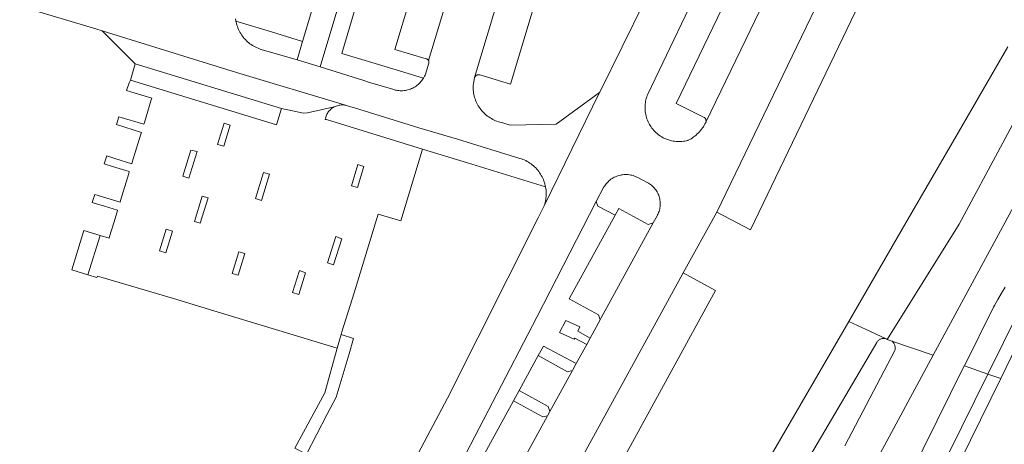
# Model space of a CAD drawing. Extents: x 146402 to 164798, y 455483 to 464134.
# Tile 188 of 256: x 156706 to 156827, y 459723 to 459775. Entities that reach past the tile are written whole.
import ezdxf

# ---------------------------------------------------------------- set-up
doc = ezdxf.new("R2010")
doc.units = 0
doc.header["$LTSCALE"] = 0.2
for name, color, linetype, lineweight in [('B-XX-VH-VERHARDING_ASFALT-GV', 252, 'CONTINUOUS', 18), ('B-XX-VH-VERHARDING_BETONSTRAATSTEEN-GV', 252, 'CONTINUOUS', 18), ('B-XX-VH-VERHARDING_TEGEL-GV', 252, 'CONTINUOUS', 18)]:
    doc.layers.add(name, color=color, linetype=linetype, lineweight=lineweight)

msp = doc.modelspace()

# ---------------------------------------------------------------- linework, layer by layer
at = {"layer": 'B-XX-VH-VERHARDING_ASFALT-GV'}
msp.add_lwpolyline([(156762.224, 459833.003), (156759.225, 459833.911), (156758.558, 459831.652), (156750.372, 459803.912), (156740.876, 459772.177), (156740.881, 459772.175), (156740.195, 459769.914), (156743.014, 459769.058), (156754.181, 459806.335)], close=True, dxfattribs=at)
for points in [[(156772.989, 459825.076), (156756.262, 459769.828), (156756.277, 459769.792), (156756.293, 459769.738), (156756.301, 459769.683), (156756.301, 459769.627), (156756.293, 459769.571), (156756.277, 459769.517), (156755.873, 459768.183), (156755.825, 459768.064), (156755.758, 459767.919), (156755.685, 459767.778), (156755.623, 459767.671), (156755.604, 459767.641), (156755.517, 459767.508), (156755.423, 459767.379), (156755.323, 459767.256), (156755.217, 459767.137), (156755.105, 459767.024), (156754.987, 459766.917), (156754.864, 459766.816), (156754.736, 459766.721), (156754.604, 459766.633), (156754.467, 459766.551), (156754.327, 459766.477), (156754.183, 459766.409), (156754.035, 459766.349), (156753.885, 459766.297), (156753.732, 459766.252), (156753.578, 459766.215), (156753.421, 459766.185), (156753.264, 459766.164), (156753.105, 459766.15), (156752.946, 459766.144), (156752.787, 459766.147), (156752.628, 459766.157), (156752.47, 459766.176), (156752.313, 459766.202), (156752.157, 459766.236), (156752.004, 459766.278), (156748.931, 459767.213), (156748.346, 459767.394), (156743.014, 459769.058), (156740.195, 459769.914), (156735.819, 459771.192), (156735.786, 459771.202), (156735.608, 459771.262), (156735.431, 459771.33), (156735.258, 459771.406), (156735.088, 459771.488), (156734.922, 459771.578), (156734.76, 459771.675), (156734.601, 459771.778), (156734.448, 459771.888), (156734.299, 459772.005), (156734.155, 459772.127), (156734.017, 459772.256), (156733.884, 459772.39), (156733.757, 459772.53), (156733.636, 459772.675), (156733.522, 459772.825), (156733.413, 459772.98), (156733.312, 459773.139), (156733.217, 459773.303), (156733.129, 459773.47), (156733.049, 459773.641), (156732.975, 459773.815), (156732.91, 459773.992), (156732.851, 459774.172), (156732.801, 459774.354), (156732.758, 459774.538), (156732.736, 459774.648), (156732.723, 459774.724), (156732.696, 459774.911)], [(156706.328, 459776.461), (156712.594, 459774.597), (156715.613, 459773.703), (156716.407, 459773.457), (156732.783, 459768.391), (156746.121, 459764.372), (156746.247, 459764.343), (156746.371, 459764.306), (156746.492, 459764.262), (156747.48, 459763.964), (156747.877, 459763.838), (156755.058, 459761.634), (156759.796, 459760.238), (156767.407, 459757.892), (156767.588, 459757.833), (156767.766, 459757.766), (156767.942, 459757.692), (156768.114, 459757.61), (156768.282, 459757.522), (156768.447, 459757.426), (156768.608, 459757.323), (156768.764, 459757.214), (156768.915, 459757.099), (156769.061, 459756.977), (156769.202, 459756.849), (156769.338, 459756.715), (156769.468, 459756.576), (156769.592, 459756.431), (156769.709, 459756.282), (156769.821, 459756.127), (156769.926, 459755.968), (156770.023, 459755.805), (156770.115, 459755.638), (156770.198, 459755.467), (156770.275, 459755.292), (156770.344, 459755.115), (156770.406, 459754.935), (156770.46, 459754.752), (156770.507, 459754.568), (156770.538, 459754.421), (156770.545, 459754.381), (156770.576, 459754.193), (156770.599, 459754.004), (156770.614, 459753.814), (156770.621, 459753.624), (156770.62, 459753.433), (156770.611, 459753.243), (156770.594, 459753.054), (156770.569, 459752.865), (156770.536, 459752.677), (156770.495, 459752.491), (156770.446, 459752.307), (156770.39, 459752.125), (156770.381, 459752.098), (156777.146, 459765.946), (156771.849, 459762.081), (156766.262, 459761.923), (156765.794, 459762.076), (156765.326, 459762.228), (156765.143, 459762.265), (156764.961, 459762.311), (156764.781, 459762.364), (156764.603, 459762.424), (156764.428, 459762.492), (156764.256, 459762.568), (156764.088, 459762.651), (156763.923, 459762.74), (156763.762, 459762.837), (156763.605, 459762.941), (156763.453, 459763.051), (156763.306, 459763.168), (156763.164, 459763.29), (156763.027, 459763.419), (156762.896, 459763.553), (156762.771, 459763.693), (156762.652, 459763.838), (156762.539, 459763.988), (156762.432, 459764.143), (156762.332, 459764.302), (156762.24, 459764.465), (156762.154, 459764.632), (156762.075, 459764.802), (156762.004, 459764.976), (156761.94, 459765.152), (156761.883, 459765.332), (156761.835, 459765.513), (156761.794, 459765.696), (156761.761, 459765.881), (156761.736, 459766.067), (156761.719, 459766.254), (156761.71, 459766.442), (156761.708, 459766.629), (156761.715, 459766.817), (156761.73, 459767.004), (156761.878, 459767.763), (156778.63, 459823.404)], [(156827.001, 459771.49), (156820.96, 459761.08), (156814.529, 459750), (156807.553, 459737.983), (156809.676, 459736.99), (156812.112, 459735.85), (156812.115, 459735.849), (156812.195, 459735.816), (156812.271, 459735.776), (156821.05, 459749.865), (156858.384, 459819.411)], [(156858.384, 459819.411), (156821.05, 459749.865), (156812.271, 459735.776), (156812.84, 459735.58), (156817.729, 459733.896), (156817.88, 459733.841), (156832.49, 459760.86)], [(156814.003, 459811.878), (156794.995, 459772.385), (156790.116, 459762.307), (156790.106, 459762.281), (156790.002, 459762.092), (156789.908, 459761.923), (156789.808, 459761.758), (156789.701, 459761.598), (156789.587, 459761.442), (156789.467, 459761.292), (156789.341, 459761.146), (156789.209, 459761.006), (156789.071, 459760.871), (156788.928, 459760.742), (156788.78, 459760.619), (156788.626, 459760.502), (156788.468, 459760.392), (156788.306, 459760.288), (156788.139, 459760.192), (156787.968, 459760.102), (156787.917, 459760.077), (156787.74, 459760.034), (156787.561, 459759.998), (156787.38, 459759.971), (156787.199, 459759.951), (156787.017, 459759.94), (156786.835, 459759.936), (156786.652, 459759.94), (156786.47, 459759.953), (156786.289, 459759.973), (156786.109, 459760.001), (156785.93, 459760.038), (156785.753, 459760.082), (156785.578, 459760.133), (156785.406, 459760.192), (156785.236, 459760.259), (156785.069, 459760.334), (156784.906, 459760.415), (156784.747, 459760.503), (156784.591, 459760.599), (156784.44, 459760.701), (156784.293, 459760.81), (156784.152, 459760.924), (156784.015, 459761.046), (156783.884, 459761.172), (156783.759, 459761.305), (156783.639, 459761.443), (156783.526, 459761.586), (156783.419, 459761.734), (156783.319, 459761.886), (156783.226, 459762.043), (156783.139, 459762.203), (156783.06, 459762.368), (156782.988, 459762.535), (156782.923, 459762.706), (156782.866, 459762.879), (156782.816, 459763.054), (156782.774, 459763.232), (156782.74, 459763.411), (156782.714, 459763.592), (156782.696, 459763.773), (156782.686, 459763.955), (156782.684, 459764.138), (156782.69, 459764.32), (156782.704, 459764.502), (156782.725, 459764.683), (156782.755, 459764.863), (156782.793, 459765.042), (156782.838, 459765.218), (156782.891, 459765.393), (156782.952, 459765.565), (156783.02, 459765.734), (156783.022, 459765.739), (156790.308, 459781.001)], [(156744.45, 459665.631), (156787.05, 459743.398), (156787.347, 459743.921), (156791.472, 459751.337), (156814.452, 459798.989)], [(156785.337, 459782.627), (156777.152, 459765.958), (156777.146, 459765.946), (156770.381, 459752.098), (156769.658, 459750.617), (156758.569, 459728.623), (156751.816, 459715.88)], [(156758.667, 459717.661), (156769.458, 459738.495), (156776.723, 459752.632), (156777.675, 459754.408), (156777.76, 459754.541), (156777.852, 459754.67), (156777.951, 459754.793), (156778.056, 459754.912), (156778.166, 459755.025), (156778.282, 459755.133), (156778.403, 459755.234), (156778.53, 459755.329), (156778.66, 459755.418), (156778.796, 459755.5), (156778.935, 459755.575), (156779.078, 459755.643), (156779.224, 459755.703), (156779.373, 459755.756), (156779.524, 459755.802), (156779.678, 459755.839), (156779.833, 459755.869), (156779.99, 459755.891), (156780.147, 459755.906), (156780.305, 459755.912), (156780.463, 459755.91), (156780.621, 459755.9), (156780.778, 459755.882), (156780.934, 459755.856), (156781.089, 459755.823), (156781.241, 459755.781), (156781.391, 459755.732), (156781.539, 459755.676), (156781.684, 459755.612), (156781.794, 459755.557), (156782.958, 459754.952), (156783.092, 459754.877), (156783.223, 459754.796), (156783.348, 459754.708), (156783.47, 459754.613), (156783.586, 459754.512), (156783.696, 459754.406), (156783.801, 459754.293), (156783.9, 459754.176), (156783.993, 459754.053), (156784.079, 459753.926), (156784.158, 459753.794), (156784.231, 459753.659), (156784.296, 459753.52), (156784.354, 459753.377), (156784.405, 459753.232), (156784.448, 459753.085), (156784.483, 459752.935), (156784.51, 459752.784), (156784.53, 459752.631), (156784.541, 459752.478), (156784.545, 459752.324), (156784.54, 459752.171), (156784.527, 459752.018), (156784.507, 459751.865), (156784.479, 459751.714), (156784.442, 459751.565), (156784.399, 459751.418), (156784.347, 459751.273), (156784.288, 459751.131), (156784.222, 459750.992), (156784.166, 459750.888), (156783.685, 459749.999), (156777.333, 459738.423), (156777.204, 459738.156), (156775.989, 459735.931), (156775.561, 459735.169), (156774.273, 459732.834), (156774.232, 459732.759), (156773.811, 459731.993), (156771.071, 459726.976), (156770.792, 459726.451), (156739.02, 459668.424)], [(156826.671, 459742.155), (156826.224, 459741.416), (156825.785, 459740.672), (156825.352, 459739.925), (156825.23, 459739.711), (156821.681, 459732.548), (156824.541, 459731.541), (156824.544, 459731.548), (156828.36, 459739.273)], [(156794.812, 459707.909), (156810.977, 459735.408), (156810.995, 459735.441), (156811.042, 459735.514), (156811.095, 459735.582), (156811.155, 459735.644), (156811.219, 459735.701), (156811.289, 459735.752), (156811.363, 459735.796), (156811.441, 459735.833), (156811.522, 459735.862), (156811.606, 459735.884), (156811.691, 459735.898), (156811.777, 459735.904), (156811.863, 459735.902), (156811.948, 459735.892), (156812.033, 459735.875), (156812.112, 459735.85), (156809.676, 459736.99), (156807.553, 459737.983), (156787.854, 459704.047)], [(156809.676, 459718.669), (156817.88, 459733.841), (156817.729, 459733.896), (156812.84, 459735.58), (156812.869, 459735.554), (156812.937, 459735.486), (156812.999, 459735.413), (156813.055, 459735.335), (156813.104, 459735.252), (156813.146, 459735.166), (156813.181, 459735.076), (156813.208, 459734.984), (156813.228, 459734.89), (156813.239, 459734.794), (156813.243, 459734.698), (156813.239, 459734.602), (156813.226, 459734.507), (156813.206, 459734.413), (156807.079, 459722.798)], [(156780.83, 459639.493), (156783.14, 459644.517), (156788.827, 459658.352), (156810.127, 459702.364), (156824.541, 459731.541), (156821.681, 459732.548), (156821.675, 459732.537), (156809.92, 459708.812), (156799.733, 459687.402), (156786.078, 459659.808), (156779.705, 459644.437), (156778.4, 459641.208)]]:
    msp.add_lwpolyline(points, dxfattribs=at)
at = {"layer": 'B-XX-VH-VERHARDING_BETONSTRAATSTEEN-GV'}
for points in [[(156762.112, 459804.311), (156752.15, 459771.183), (156755.954, 459770.047), (156755.992, 459770.041), (156756.046, 459770.024), (156756.097, 459770.001), (156756.144, 459769.97), (156756.186, 459769.933), (156756.223, 459769.891), (156756.253, 459769.844), (156756.262, 459769.828), (156772.989, 459825.076)], [(156778.63, 459823.404), (156761.878, 459767.763), (156761.941, 459767.878), (156761.981, 459767.929), (156762.028, 459767.973), (156762.08, 459768.012), (156762.137, 459768.044), (156762.197, 459768.069), (156762.259, 459768.087), (156762.323, 459768.096), (156762.388, 459768.098), (156762.453, 459768.091), (156762.516, 459768.077), (156766.247, 459766.951), (156776.481, 459800.928)], [(156796.016, 459784.358), (156786.476, 459764.574), (156789.888, 459762.893), (156789.941, 459762.86), (156789.989, 459762.821), (156790.032, 459762.776), (156790.068, 459762.725), (156790.098, 459762.671), (156790.12, 459762.613), (156790.135, 459762.552), (156790.142, 459762.491), (156790.141, 459762.428), (156790.133, 459762.367), (156790.116, 459762.307), (156794.995, 459772.385), (156814.003, 459811.878)], [(156807.079, 459722.798), (156813.206, 459734.413), (156813.226, 459734.507), (156813.239, 459734.602), (156813.243, 459734.698), (156813.239, 459734.794), (156813.228, 459734.89), (156813.208, 459734.984), (156813.181, 459735.076), (156813.146, 459735.166), (156813.104, 459735.252), (156813.055, 459735.335), (156812.999, 459735.413), (156812.937, 459735.486), (156812.869, 459735.554), (156812.84, 459735.58), (156812.271, 459735.776), (156812.195, 459735.816), (156812.115, 459735.849), (156812.112, 459735.85), (156812.033, 459735.875), (156811.948, 459735.892), (156811.863, 459735.902), (156811.777, 459735.904), (156811.691, 459735.898), (156811.606, 459735.884), (156811.522, 459735.862), (156811.441, 459735.833), (156811.363, 459735.796), (156811.289, 459735.752), (156811.219, 459735.701), (156811.155, 459735.644), (156811.095, 459735.582), (156811.042, 459735.514), (156810.995, 459735.441), (156810.977, 459735.408), (156794.812, 459707.909)]]:
    msp.add_lwpolyline(points, dxfattribs=at)
for points in [[(156818.597, 459797.094), (156814.452, 459798.989), (156791.472, 459751.337), (156795.586, 459749.162)], [(156738.285, 459763.968), (156720.443, 459769.421), (156719.84, 459767.447), (156737.682, 459761.994)], [(156737.682, 459761.994), (156719.84, 459767.447), (156719.69, 459767.13), (156719.39, 459766.16), (156719.919, 459766), (156722.46, 459765.23), (156722.4, 459765.03), (156721.55, 459762.26), (156721.49, 459762.05), (156718.43, 459762.98), (156718.13, 459762.01), (156721.182, 459761.052), (156721.124, 459760.863), (156720.07, 459757.44), (156720.01, 459757.24), (156717.96, 459757.876), (156716.95, 459758.19), (156716.65, 459757.21), (156717.652, 459756.902), (156719.71, 459756.27), (156719.65, 459756.06), (156718.64, 459752.73), (156718.58, 459752.53), (156716.977, 459753.018), (156715.49, 459753.47), (156715.19, 459752.49), (156715.429, 459752.418), (156716.68, 459752.043), (156718.29, 459751.56), (156718.23, 459751.35), (156717.812, 459750), (156717.3, 459748.35), (156717.24, 459748.15), (156716.14, 459748.478), (156714.638, 459743.668), (156715.75, 459743.33), (156715.81, 459743.52), (156716.411, 459743.336), (156725.101, 459740.787), (156730.021, 459739.28), (156745.075, 459734.732), (156745.574, 459736.371), (156745.68, 459736.72), (156747.16, 459741.49), (156749.783, 459750), (156750.12, 459751.09), (156752.85, 459750.25), (156755.498, 459759.027), (156743.772, 459762.618), (156743.643, 459762.653), (156743.668, 459762.78), (156743.7, 459762.905), (156743.74, 459763.028), (156743.788, 459763.149), (156743.843, 459763.266), (156743.905, 459763.38), (156743.974, 459763.489), (156744.05, 459763.594), (156744.132, 459763.694), (156744.22, 459763.789), (156744.314, 459763.878), (156744.413, 459763.962), (156744.517, 459764.039), (156744.625, 459764.109), (156744.738, 459764.173), (156741.482, 459763.437), (156740.978, 459763.424), (156738.285, 459763.968)], [(156731.28, 459762.17), (156732.04, 459761.93), (156731.26, 459759.37), (156730.49, 459759.59)], [(156726.23, 459755.71), (156727.22, 459758.9), (156728, 459758.72), (156726.99, 459755.47)], [(156746.83, 459754.53), (156747.61, 459757.12), (156748.35, 459756.89), (156747.58, 459754.34)], [(156736.85, 459755.94), (156735.87, 459752.76), (156735.11, 459753), (156736.08, 459756.18)], [(156729.34, 459753.05), (156728.37, 459749.96), (156727.66, 459750.19), (156728.62, 459753.27)], [(156783.076, 459749.818), (156779.484, 459751.786), (156779.022, 459750.942), (156773.432, 459740.739), (156777.02, 459738.766), (156777.204, 459738.156), (156777.333, 459738.423), (156783.685, 459749.999)], [(156716.14, 459748.478), (156714.16, 459749.07), (156712.69, 459744.26), (156714.638, 459743.668)], [(156723.39, 459746.59), (156724.23, 459749.26), (156725, 459749.02), (156724.16, 459746.37)], [(156743.91, 459745.12), (156744.92, 459748.33), (156745.65, 459748.08), (156744.65, 459744.88)], [(156733.82, 459746.28), (156733, 459743.62), (156732.28, 459743.84), (156733.1, 459746.49)], [(156739.63, 459741.52), (156740.49, 459744.18), (156741.24, 459743.93), (156740.4, 459741.27)], [(156791.283, 459741.745), (156787.347, 459743.921), (156787.05, 459743.398), (156744.45, 459665.631), (156743.518, 459664.488), (156747.731, 459662.123), (156774.551, 459711.19)], [(156774.273, 459732.834), (156770.299, 459734.944), (156769.638, 459733.813), (156773.231, 459731.82), (156773.811, 459731.993), (156774.232, 459732.759)], [(156773.231, 459731.82), (156769.638, 459733.813), (156767.322, 459729.563), (156770.875, 459727.602), (156771.071, 459726.976), (156773.811, 459731.993)], [(156770.875, 459727.602), (156767.322, 459729.563), (156766.63, 459728.3), (156770.193, 459726.338), (156770.792, 459726.451), (156771.071, 459726.976)], [(156770.193, 459726.338), (156766.63, 459728.3), (156747.629, 459693.567), (156735.217, 459670.912), (156738.903, 459668.943), (156739.02, 459668.424), (156770.792, 459726.451)]]:
    msp.add_lwpolyline(points, close=True, dxfattribs=at)
at = {"layer": 'B-XX-VH-VERHARDING_TEGEL-GV'}
for points in [[(156754.181, 459806.335), (156743.014, 459769.058), (156748.346, 459767.394), (156748.931, 459767.213), (156752.004, 459766.278), (156752.157, 459766.236), (156752.313, 459766.202), (156752.47, 459766.176), (156752.628, 459766.157), (156752.787, 459766.147), (156752.946, 459766.144), (156753.105, 459766.15), (156753.264, 459766.164), (156753.421, 459766.185), (156753.578, 459766.215), (156753.732, 459766.252), (156753.885, 459766.297), (156754.035, 459766.349), (156754.183, 459766.409), (156754.327, 459766.477), (156754.467, 459766.551), (156754.604, 459766.633), (156754.736, 459766.721), (156754.864, 459766.816), (156754.987, 459766.917), (156755.105, 459767.024), (156755.217, 459767.137), (156755.323, 459767.256), (156755.423, 459767.379), (156755.517, 459767.508), (156755.604, 459767.641), (156755.623, 459767.671), (156750.954, 459769.095), (156745.655, 459770.712), (156753.418, 459796.84)], [(156828.36, 459739.273), (156824.544, 459731.548), (156824.541, 459731.541), (156826.115, 459731.007), (156828.05, 459734.94)], [(156783.318, 459640.517), (156785.55, 459645.44), (156790.83, 459658.09), (156811.31, 459699.5), (156813.89, 459705.31), (156813.75, 459705.74), (156815.01, 459708.44), (156826.115, 459731.007), (156824.541, 459731.541), (156810.127, 459702.364), (156788.827, 459658.352), (156783.14, 459644.517), (156780.83, 459639.493), (156779.766, 459637.292)]]:
    msp.add_lwpolyline(points, dxfattribs=at)
for points in [[(156737.06, 459773.335), (156732.736, 459774.648), (156732.758, 459774.538), (156732.801, 459774.354), (156732.851, 459774.172), (156732.91, 459773.992), (156732.975, 459773.815), (156733.049, 459773.641), (156733.129, 459773.47), (156733.217, 459773.303), (156733.312, 459773.139), (156733.413, 459772.98), (156733.522, 459772.825), (156733.636, 459772.675), (156733.757, 459772.53), (156733.884, 459772.39), (156734.017, 459772.256), (156734.155, 459772.127), (156734.299, 459772.005), (156734.448, 459771.888), (156734.601, 459771.778), (156734.76, 459771.675), (156734.922, 459771.578), (156735.088, 459771.488), (156735.258, 459771.406), (156735.431, 459771.33), (156735.608, 459771.262), (156735.786, 459771.202), (156735.819, 459771.192), (156740.195, 459769.914), (156740.881, 459772.175), (156740.876, 459772.177)], [(156732.783, 459768.391), (156716.407, 459773.457), (156720.443, 459769.421), (156738.285, 459763.968), (156740.978, 459763.424), (156741.482, 459763.437), (156744.738, 459764.173), (156744.854, 459764.23), (156744.974, 459764.279), (156745.097, 459764.321), (156745.222, 459764.355), (156745.348, 459764.381), (156745.477, 459764.4), (156745.606, 459764.41), (156745.735, 459764.413), (156745.864, 459764.407), (156745.993, 459764.394), (156746.121, 459764.372)], [(156745.864, 459764.407), (156745.735, 459764.413), (156745.606, 459764.41), (156745.477, 459764.4), (156745.348, 459764.381), (156745.222, 459764.355), (156745.097, 459764.321), (156744.974, 459764.279), (156744.854, 459764.23), (156744.738, 459764.173), (156744.625, 459764.109), (156744.517, 459764.039), (156744.413, 459763.962), (156744.314, 459763.878), (156744.22, 459763.789), (156744.132, 459763.694), (156744.05, 459763.594), (156743.974, 459763.489), (156743.905, 459763.38), (156743.843, 459763.266), (156743.788, 459763.149), (156743.74, 459763.028), (156743.7, 459762.905), (156743.668, 459762.78), (156743.643, 459762.653), (156743.772, 459762.618), (156755.498, 459759.027), (156761.019, 459757.336), (156763.123, 459756.692), (156770.538, 459754.421), (156770.507, 459754.568), (156770.46, 459754.752), (156770.406, 459754.935), (156770.344, 459755.115), (156770.275, 459755.292), (156770.198, 459755.467), (156770.115, 459755.638), (156770.023, 459755.805), (156769.926, 459755.968), (156769.821, 459756.127), (156769.709, 459756.282), (156769.592, 459756.431), (156769.468, 459756.576), (156769.338, 459756.715), (156769.202, 459756.849), (156769.061, 459756.977), (156768.915, 459757.099), (156768.764, 459757.214), (156768.608, 459757.323), (156768.447, 459757.426), (156768.282, 459757.522), (156768.114, 459757.61), (156767.942, 459757.692), (156767.766, 459757.766), (156767.588, 459757.833), (156767.407, 459757.892), (156759.796, 459760.238), (156755.058, 459761.634), (156747.877, 459763.838), (156747.48, 459763.964), (156746.492, 459764.262), (156746.371, 459764.306), (156746.247, 459764.343), (156746.121, 459764.372), (156745.993, 459764.394)], [(156780.463, 459755.91), (156780.305, 459755.912), (156780.147, 459755.906), (156779.99, 459755.891), (156779.833, 459755.869), (156779.678, 459755.839), (156779.524, 459755.802), (156779.373, 459755.756), (156779.224, 459755.703), (156779.078, 459755.643), (156778.935, 459755.575), (156778.796, 459755.5), (156778.66, 459755.418), (156778.53, 459755.329), (156778.403, 459755.234), (156778.282, 459755.133), (156778.166, 459755.025), (156778.056, 459754.912), (156777.951, 459754.793), (156777.852, 459754.67), (156777.76, 459754.541), (156777.675, 459754.408), (156776.723, 459752.632), (156776.905, 459752.05), (156779.022, 459750.942), (156779.484, 459751.786), (156783.076, 459749.818), (156783.685, 459749.999), (156784.166, 459750.888), (156784.222, 459750.992), (156784.288, 459751.131), (156784.347, 459751.273), (156784.399, 459751.418), (156784.442, 459751.565), (156784.479, 459751.714), (156784.507, 459751.865), (156784.527, 459752.018), (156784.54, 459752.171), (156784.545, 459752.324), (156784.541, 459752.478), (156784.53, 459752.631), (156784.51, 459752.784), (156784.483, 459752.935), (156784.448, 459753.085), (156784.405, 459753.232), (156784.354, 459753.377), (156784.296, 459753.52), (156784.231, 459753.659), (156784.158, 459753.794), (156784.079, 459753.926), (156783.993, 459754.053), (156783.9, 459754.176), (156783.801, 459754.293), (156783.696, 459754.406), (156783.586, 459754.512), (156783.47, 459754.613), (156783.348, 459754.708), (156783.223, 459754.796), (156783.092, 459754.877), (156782.958, 459754.952), (156781.794, 459755.557), (156781.684, 459755.612), (156781.539, 459755.676), (156781.391, 459755.732), (156781.241, 459755.781), (156781.089, 459755.823), (156780.934, 459755.856), (156780.778, 459755.882), (156780.621, 459755.9)], [(156774.706, 459737.3), (156773.035, 459738.112), (156772.25, 459736.641), (156774.05, 459735.825), (156774.098, 459735.951), (156775.561, 459735.169), (156775.989, 459735.931), (156774.497, 459736.779)], [(156747.103, 459735.874), (156745.574, 459736.371), (156745.075, 459734.732), (156743.58, 459729.26), (156739.94, 459722.499), (156741.338, 459721.754), (156743.884, 459726.643), (156744.961, 459728.711), (156746.555, 459734.042)]]:
    msp.add_lwpolyline(points, close=True, dxfattribs=at)

doc.saveas('drawing.dxf')
